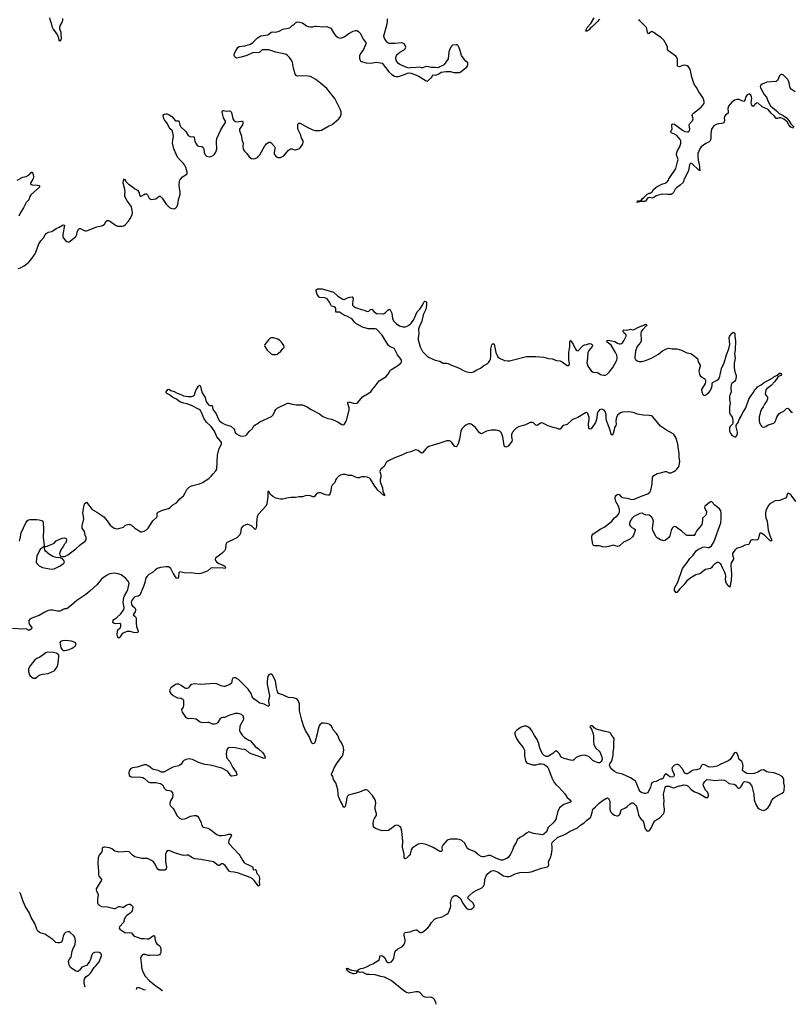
# Model space of a CAD drawing. Header units: inches. Extents: x 1694897 to 1849880, y 907231 to 1017944.
# Tile 80 of 171: x 1782276 to 1795632, y 909332 to 926367. Entities that reach past the tile are written whole.
import ezdxf

# ---------------------------------------------------------------- set-up
doc = ezdxf.new("R2010")
doc.units = ezdxf.units.IN
doc.header["$MEASUREMENT"] = 0
for name, color, linetype in [('B7980', 7, 'Continuous'), ('B7981', 7, 'Continuous'), ('B7982', 7, 'Continuous'), ('B7991', 7, 'Continuous'), ('B7992', 7, 'Continuous')]:
    doc.layers.add(name, color=color, linetype=linetype)

msp = doc.modelspace()

# ---------------------------------------------------------------- linework, layer by layer
at = {"layer": 'B7980', "color": 6, "elevation": 800}
for points in [[(1783417, 910000), (1783350, 909972), (1783310, 909921), (1783290, 909902), (1783270, 909900), (1783250, 909908), (1783170, 909956), (1783154, 909970), (1783142, 909990), (1783139, 910000)], [(1783410, 909630), (1783393, 909690), (1783389, 909730), (1783397, 909770), (1783426, 909814), (1783470, 909843), (1783500, 909870), (1783563, 909970), (1783594, 910000)], [(1784382, 910000), (1784386, 909970), (1784401, 909910), (1784418, 909870), (1784450, 909821), (1784521, 909741), (1784631, 909651), (1784710, 909598), (1784742, 909570), (1784746, 909564)], [(1789486, 909332), (1789478, 909370), (1789450, 909421), (1789430, 909441), (1789411, 909451), (1789390, 909456), (1789310, 909448), (1789290, 909454), (1789267, 909467), (1789209, 909530), (1789190, 909542), (1789170, 909548), (1789130, 909546), (1789010, 909525), (1788970, 909534), (1788924, 909564), (1788705, 909745), (1788590, 909804), (1788525, 909815), (1788430, 909842), (1788330, 909845), (1788290, 909850), (1788247, 909867), (1788210, 909889), (1788170, 909885), (1788148, 909890), (1788130, 909902), (1788118, 909902), (1788102, 909870), (1788095, 909865), (1788070, 909857), (1788050, 909861), (1787976, 909890), (1787950, 909912), (1787930, 909954), (1787950, 909960), (1787978, 909938), (1788021, 909921), (1788109, 909911), (1788125, 909915), (1788133, 909930), (1788150, 909938), (1788182, 909950), (1788223, 909957), (1788279, 909981), (1788312, 910000)], [(1784456, 909578), (1784425, 909585), (1784350, 909615), (1784330, 909619), (1784305, 909615), (1784299, 909610), (1784293, 909590), (1784293, 909586)]]:
    msp.add_lwpolyline(points, dxfattribs=at)
at = {"layer": 'B7981', "color": 6}
for points, elevation in [([(1782270, 917346), (1782284, 917390), (1782304, 917490), (1782380, 917660), (1782410, 917701), (1782430, 917713), (1782450, 917718), (1782570, 917718), (1782614, 917714), (1782660, 917700), (1782674, 917690), (1782681, 917670), (1782689, 917550), (1782682, 917410), (1782702, 917262), (1782710, 917254), (1782730, 917252), (1782750, 917258), (1782790, 917278), (1782850, 917298), (1782870, 917311), (1782909, 917350), (1782970, 917381), (1783010, 917395), (1783050, 917401), (1783070, 917398), (1783082, 917390), (1783086, 917370), (1783082, 917338), (1783067, 917313), (1783050, 917295), (1783030, 917255), (1782988, 917192), (1782964, 917130), (1782968, 917108), (1782984, 917084), (1782998, 917078), (1783050, 917078), (1783070, 917083), (1783110, 917107), (1783250, 917210), (1783320, 917280), (1783410, 917346), (1783426, 917370), (1783424, 917410), (1783410, 917450), (1783396, 917510), (1783359, 917570), (1783357, 917610), (1783384, 917730), (1783382, 917770), (1783370, 917830), (1783380, 917910), (1783400, 917990), (1783410, 918004), (1783430, 918018), (1783530, 917891), (1783609, 917849), (1783730, 917764), (1783790, 917696), (1783842, 917622), (1783870, 917596), (1783910, 917570), (1783950, 917560), (1783990, 917565), (1784070, 917586), (1784103, 917617), (1784126, 917630), (1784170, 917637), (1784210, 917622), (1784270, 917569), (1784370, 917508), (1784390, 917506), (1784430, 917517), (1784470, 917543), (1784498, 917570), (1784582, 917698), (1784650, 917761), (1784656, 917770), (1784653, 917810), (1784656, 917830), (1784673, 917847), (1784750, 917882), (1784851, 917910), (1784882, 917930), (1784925, 917975), (1784992, 918010), (1785045, 918075), (1785110, 918130), (1785141, 918179), (1785170, 918239), (1785210, 918280), (1785250, 918300), (1785390, 918339), (1785440, 918360), (1785550, 918427), (1785590, 918467), (1785623, 918510), (1785670, 918560), (1785686, 918590), (1785698, 918830), (1785724, 918930), (1785767, 919030), (1785766, 919050), (1785757, 919070), (1785688, 919150), (1785649, 919249), (1785588, 919330), (1785510, 919403), (1785470, 919461), (1785450, 919499), (1785425, 919570), (1785403, 919603), (1785380, 919620), (1785250, 919692), (1785170, 919719), (1785118, 919730), (1785050, 919757), (1785026, 919770), (1784990, 919799), (1784926, 919830), (1784870, 919876), (1784821, 919901), (1784809, 919910), (1784809, 919930), (1784839, 919970), (1784850, 919975), (1784870, 919971), (1784894, 919954), (1784950, 919932), (1785004, 919904), (1785047, 919890), (1785074, 919874), (1785110, 919859), (1785192, 919848), (1785250, 919850), (1785282, 919858), (1785303, 919877), (1785327, 919950), (1785356, 920000)], 700), ([(1785409, 920000), (1785415, 919970), (1785436, 919910), (1785488, 919830), (1785496, 919776), (1785507, 919747), (1785550, 919698), (1785570, 919691), (1785610, 919690), (1785617, 919630), (1785628, 919610), (1785676, 919550), (1785715, 919455), (1785730, 919430), (1785770, 919398), (1785830, 919366), (1785870, 919350), (1785930, 919337), (1785980, 919290), (1785991, 919270), (1786002, 919230), (1786017, 919210), (1786092, 919168), (1786136, 919164), (1786190, 919173), (1786210, 919189), (1786250, 919242), (1786305, 919295), (1786330, 919339), (1786350, 919359), (1786386, 919374), (1786430, 919410), (1786637, 919503), (1786662, 919530), (1786690, 919596), (1786710, 919625), (1786730, 919643), (1786910, 919730), (1786930, 919730), (1786990, 919715), (1787064, 919704), (1787170, 919702), (1787210, 919689), (1787250, 919671), (1787308, 919628), (1787463, 919550), (1787523, 919503), (1787549, 919489), (1787610, 919467), (1787670, 919455), (1787717, 919437), (1787790, 919401), (1787850, 919363), (1787870, 919359), (1787890, 919366), (1787910, 919392), (1787930, 919433), (1787979, 919610), (1787980, 919650), (1787955, 919725), (1787956, 919744), (1787961, 919750), (1787970, 919753), (1788070, 919727), (1788110, 919733), (1788130, 919745), (1788210, 919840), (1788354, 919926), (1788390, 919983), (1788407, 920000)], 700), ([(1790000, 919350), (1789970, 919330), (1789928, 919290), (1789913, 919250), (1789890, 919110), (1789865, 919030), (1789850, 918996), (1789830, 918976), (1789810, 918984), (1789750, 919060), (1789730, 919076), (1789710, 919081), (1789670, 919078), (1789550, 919038), (1789430, 919007), (1789360, 918980), (1789330, 918965), (1789310, 918948), (1789250, 918874), (1789232, 918868), (1789170, 918915), (1789130, 918923), (1789110, 918919), (1789047, 918893), (1788970, 918873), (1788901, 918839), (1788750, 918781), (1788637, 918723), (1788617, 918703), (1788582, 918638), (1788526, 918590), (1788515, 918570), (1788512, 918550), (1788529, 918490), (1788526, 918454), (1788517, 918410), (1788517, 918370), (1788553, 918270), (1788563, 918203), (1788590, 918150), (1788590, 918128), (1788579, 918139), (1788570, 918138), (1788476, 918230), (1788410, 918312), (1788350, 918417), (1788330, 918434), (1788290, 918453), (1788250, 918460), (1788190, 918456), (1788150, 918442), (1788130, 918441), (1788090, 918452), (1788030, 918480), (1787970, 918483), (1787910, 918498), (1787870, 918497), (1787830, 918489), (1787794, 918466), (1787757, 918430), (1787746, 918410), (1787730, 918362), (1787685, 918315), (1787670, 918290), (1787656, 918190), (1787643, 918157), (1787630, 918143), (1787610, 918141), (1787570, 918148), (1787490, 918181), (1787450, 918182), (1787430, 918177), (1787414, 918166), (1787370, 918112), (1787350, 918110), (1787310, 918129), (1787233, 918133), (1787170, 918112), (1787115, 918110), (1787050, 918100), (1786970, 918100), (1786899, 918090), (1786830, 918072), (1786790, 918071), (1786709, 918089), (1786656, 918116), (1786618, 918150), (1786590, 918204), (1786570, 918206), (1786572, 918112), (1786553, 917990), (1786534, 917950), (1786409, 917810), (1786386, 917774), (1786376, 917670), (1786376, 917604), (1786363, 917557), (1786350, 917549), (1786286, 917610), (1786230, 917631), (1786210, 917633), (1786190, 917629), (1786137, 917603), (1786109, 917571), (1786096, 917484), (1786085, 917455), (1786070, 917436), (1786035, 917405), (1786011, 917389), (1785876, 917330), (1785861, 917319), (1785845, 917290), (1785837, 917210), (1785821, 917179), (1785782, 917138), (1785686, 917070), (1785666, 917050), (1785660, 917030), (1785665, 917010), (1785680, 916990), (1785721, 916961), (1785800, 916930), (1785824, 916910), (1785838, 916890), (1785838, 916882), (1785830, 916871), (1785798, 916878), (1785610, 916884), (1785585, 916875), (1785530, 916831), (1785510, 916820), (1785410, 916783), (1785390, 916780), (1785314, 916786), (1785250, 916798), (1785150, 916794), (1785050, 916816), (1785035, 916805), (1785030, 916795), (1785023, 916730), (1785010, 916698), (1784990, 916703), (1784983, 916710), (1784933, 916790), (1784910, 916840), (1784889, 916870), (1784870, 916889), (1784850, 916900), (1784810, 916903), (1784712, 916888), (1784657, 916870), (1784628, 916850), (1784577, 916803), (1784510, 916767), (1784480, 916740), (1784460, 916710), (1784442, 916630), (1784419, 916561), (1784355, 916410), (1784330, 916393), (1784290, 916387), (1784270, 916380), (1784250, 916366), (1784220, 916330), (1784208, 916292), (1784213, 916250), (1784224, 916230), (1784267, 916190), (1784282, 916170), (1784283, 916150), (1784276, 916124), (1784242, 916070), (1784243, 916063), (1784270, 916048), (1784278, 916038), (1784289, 916010), (1784291, 915931), (1784299, 915870), (1784327, 915790), (1784325, 915775), (1784314, 915766), (1784270, 915760), (1784190, 915783), (1784130, 915781), (1784064, 915756), (1784042, 915738), (1784010, 915685), (1783990, 915668), (1783977, 915677), (1783965, 915725), (1783970, 915790), (1783977, 915810), (1784013, 915847), (1784026, 915870), (1784029, 915909), (1784010, 915922), (1783936, 915916), (1783910, 915918), (1783890, 915939), (1783891, 915970), (1783904, 915990), (1783955, 916025), (1784029, 916090), (1784077, 916163), (1784084, 916190), (1784069, 916290), (1784079, 916370), (1784090, 916399), (1784131, 916470), (1784147, 916510), (1784170, 916610), (1784165, 916630), (1784154, 916650), (1784110, 916701), (1784080, 916730), (1784030, 916764), (1783980, 916780), (1783910, 916790), (1783870, 916788), (1783830, 916778), (1783790, 916759), (1783724, 916716), (1783693, 916687), (1783610, 916591), (1783490, 916478), (1783419, 916421), (1783262, 916318), (1783170, 916236), (1783090, 916175), (1783050, 916172), (1783030, 916165), (1782997, 916143), (1782970, 916132), (1782930, 916133), (1782850, 916150), (1782810, 916150), (1782770, 916144), (1782710, 916118), (1782610, 916057), (1782499, 916021), (1782450, 915995), (1782434, 915970), (1782433, 915930), (1782450, 915894), (1782485, 915850), (1782482, 915830), (1782450, 915806), (1782430, 915807), (1782390, 915826), (1782330, 915822), (1782150, 915835)], 700), ([(1790000, 912081), (1789979, 912119), (1789930, 912167), (1789890, 912184), (1789850, 912190), (1789730, 912189), (1789690, 912179), (1789676, 912170), (1789597, 912083), (1789585, 912050), (1789586, 911994), (1789570, 911973), (1789550, 911975), (1789430, 912046), (1789310, 912098), (1789230, 912117), (1789170, 912100), (1789067, 912033), (1789054, 912006), (1789034, 911930), (1789022, 911910), (1788970, 911858), (1788948, 911848), (1788936, 911856), (1788932, 911870), (1788929, 911930), (1788900, 912050), (1788906, 912150), (1788893, 912330), (1788870, 912389), (1788852, 912410), (1788830, 912424), (1788790, 912429), (1788770, 912421), (1788658, 912342), (1788630, 912335), (1788590, 912340), (1788550, 912335), (1788530, 912338), (1788435, 912375), (1788411, 912390), (1788398, 912410), (1788392, 912450), (1788400, 912510), (1788416, 912544), (1788447, 912590), (1788454, 912610), (1788452, 912630), (1788430, 912710), (1788430, 912750), (1788438, 912810), (1788434, 912850), (1788427, 912870), (1788384, 912944), (1788299, 913030), (1788270, 913045), (1788250, 913044), (1788156, 913004), (1788030, 912965), (1787968, 912952), (1787948, 912932), (1787940, 912910), (1787929, 912831), (1787910, 912755), (1787890, 912737), (1787877, 912750), (1787865, 912790), (1787830, 912847), (1787795, 912930), (1787787, 912970), (1787784, 913050), (1787750, 913161), (1787710, 913224), (1787694, 913274), (1787674, 913310), (1787677, 913330), (1787699, 913370), (1787715, 913410), (1787771, 913510), (1787861, 913630), (1787874, 913666), (1787888, 913730), (1787883, 913770), (1787875, 913795), (1787851, 913851), (1787810, 913910), (1787785, 913985), (1787759, 914019), (1787702, 914082), (1787670, 914143), (1787650, 914162), (1787630, 914176), (1787590, 914192), (1787544, 914196), (1787506, 914194), (1787471, 914170), (1787462, 914150), (1787434, 914070), (1787427, 914010), (1787390, 913878), (1787376, 913850), (1787370, 913844), (1787350, 913839), (1787330, 913849), (1787288, 913968), (1787225, 914070), (1787189, 914151), (1787160, 914250), (1787121, 914410), (1787116, 914456), (1787116, 914530), (1787110, 914559), (1787096, 914590), (1787070, 914615), (1787050, 914624), (1787010, 914632), (1786930, 914639), (1786890, 914656), (1786830, 914689), (1786790, 914695), (1786757, 914710), (1786740, 914740), (1786722, 914810), (1786706, 914930), (1786650, 915024), (1786630, 915041), (1786610, 915045), (1786586, 915030), (1786571, 915010), (1786558, 914922), (1786559, 914870), (1786599, 914670), (1786596, 914630), (1786583, 914590), (1786583, 914570), (1786596, 914510), (1786590, 914489), (1786570, 914489), (1786506, 914526), (1786430, 914542), (1786330, 914617), (1786300, 914650), (1786281, 914710), (1786230, 914787), (1786061, 914950), (1786030, 914971), (1786010, 914978), (1785990, 914980), (1785967, 914973), (1785955, 914950), (1785939, 914890), (1785915, 914865), (1785874, 914846), (1785827, 914833), (1785810, 914833), (1785764, 914844), (1785686, 914874), (1785650, 914881), (1785410, 914864), (1785303, 914877), (1785250, 914867), (1785227, 914850), (1785190, 914803), (1785170, 914795), (1785150, 914798), (1785130, 914807), (1785071, 914850), (1785030, 914870), (1784992, 914870), (1784975, 914865), (1784892, 914808), (1784873, 914770), (1784871, 914750), (1784876, 914736), (1784894, 914710), (1784935, 914675), (1784970, 914654), (1785010, 914637), (1785070, 914629), (1785090, 914619), (1785099, 914610), (1785109, 914590), (1785112, 914570), (1785113, 914510), (1785105, 914475), (1785079, 914430), (1785080, 914410), (1785090, 914384), (1785152, 914292), (1785190, 914279), (1785250, 914280), (1785330, 914270), (1785355, 914255), (1785390, 914226), (1785430, 914210), (1785530, 914216), (1785551, 914211), (1785606, 914186), (1785650, 914184), (1785676, 914190), (1785710, 914210), (1785750, 914275), (1785770, 914294), (1785790, 914301), (1785830, 914302), (1785903, 914337), (1786010, 914370), (1786050, 914370), (1786110, 914351), (1786131, 914331), (1786142, 914310), (1786147, 914270), (1786141, 914250), (1786095, 914170), (1786084, 914136), (1786081, 914070), (1786090, 914042), (1786129, 913990), (1786168, 913950), (1786193, 913930), (1786244, 913904), (1786268, 913888), (1786298, 913858), (1786350, 913793), (1786409, 913750), (1786478, 913690), (1786508, 913650), (1786524, 913610), (1786523, 913590), (1786510, 913585), (1786490, 913589), (1786421, 913621), (1786283, 913663), (1786245, 913685), (1786190, 913732), (1786170, 913740), (1786108, 913748), (1786009, 913771), (1785910, 913776), (1785890, 913771), (1785878, 913762), (1785863, 913737), (1785849, 913670), (1785854, 913610), (1785862, 913590), (1785914, 913534), (1785966, 913430), (1786021, 913350), (1786035, 913310), (1786030, 913290), (1785950, 913279), (1785942, 913282), (1785930, 913286), (1785897, 913337), (1785870, 913364), (1785776, 913416), (1785570, 913472), (1785481, 913481), (1785370, 913517), (1785268, 913570), (1785210, 913578), (1785158, 913570), (1785118, 913550), (1785097, 913530), (1785070, 913487), (1785050, 913468), (1785030, 913459), (1784925, 913435), (1784825, 913375), (1784770, 913351), (1784730, 913351), (1784670, 913375), (1784590, 913397), (1784567, 913407), (1784510, 913454), (1784470, 913476), (1784430, 913475), (1784310, 913435), (1784230, 913422), (1784196, 913404), (1784170, 913370), (1784162, 913330), (1784170, 913292), (1784196, 913276), (1784230, 913263), (1784350, 913267), (1784410, 913255), (1784438, 913238), (1784501, 913181), (1784529, 913169), (1784630, 913172), (1784713, 913153), (1784748, 913130), (1784784, 913064), (1784803, 913043), (1784817, 913037), (1784870, 913030), (1784897, 913017), (1784919, 912990), (1784927, 912950), (1784918, 912910), (1784886, 912850), (1784876, 912810), (1784876, 912790), (1784888, 912768), (1784930, 912722), (1784951, 912691), (1785003, 912590), (1785049, 912549), (1785090, 912536), (1785130, 912540), (1785150, 912545), (1785234, 912586), (1785296, 912596), (1785337, 912597), (1785361, 912581), (1785376, 912556), (1785417, 912470), (1785430, 912425), (1785439, 912410), (1785458, 912398), (1785530, 912382), (1785565, 912365), (1785687, 912270), (1785730, 912255), (1785773, 912253), (1785830, 912258), (1785890, 912277), (1785917, 912277), (1785938, 912270), (1785943, 912250), (1785894, 912170), (1785889, 912130), (1785895, 912115), (1786070, 911932), (1786088, 911908), (1786130, 911825), (1786155, 911790), (1786175, 911775), (1786250, 911740), (1786303, 911710), (1786315, 911690), (1786311, 911670), (1786320, 911660), (1786330, 911656), (1786350, 911664), (1786367, 911650), (1786374, 911610), (1786384, 911590), (1786410, 911565), (1786422, 911542), (1786427, 911510), (1786422, 911450), (1786424, 911396), (1786410, 911378), (1786336, 911476), (1786303, 911503), (1786266, 911526), (1786063, 911603), (1785990, 911621), (1785930, 911624), (1785910, 911631), (1785888, 911650), (1785830, 911733), (1785810, 911753), (1785790, 911762), (1785770, 911763), (1785740, 911740), (1785730, 911735), (1785710, 911735), (1785630, 911798), (1785410, 911836), (1785310, 911847), (1785266, 911866), (1785190, 911912), (1785166, 911914), (1785110, 911906), (1785090, 911911), (1784970, 911947), (1784876, 911990), (1784850, 911993), (1784830, 911987), (1784815, 911970), (1784802, 911930), (1784797, 911890), (1784799, 911790), (1784819, 911710), (1784811, 911670), (1784787, 911653), (1784710, 911650), (1784690, 911654), (1784668, 911670), (1784652, 911692), (1784619, 911759), (1784590, 911796), (1784559, 911819), (1784490, 911852), (1784470, 911856), (1784390, 911852), (1784270, 911885), (1784230, 911910), (1784170, 911970), (1784154, 911974), (1783990, 911965), (1783924, 911984), (1783870, 912024), (1783830, 912042), (1783750, 912052), (1783730, 912050), (1783710, 912039), (1783705, 912030), (1783704, 911990), (1783696, 911970), (1783650, 911910), (1783633, 911867), (1783627, 911773), (1783642, 911630), (1783640, 911570), (1783646, 911550), (1783680, 911510), (1783689, 911490), (1783687, 911470), (1783677, 911450), (1783632, 911390), (1783602, 911330), (1783599, 911310), (1783605, 911290), (1783630, 911250), (1783635, 911230), (1783622, 911150), (1783625, 911090), (1783630, 911070), (1783650, 911045), (1783690, 911024), (1783798, 911018), (1783910, 910989), (1783930, 910992), (1783990, 911024), (1784010, 911022), (1784050, 911010), (1784070, 911012), (1784130, 911052), (1784170, 911066), (1784190, 911062), (1784213, 911050), (1784230, 911030), (1784233, 911013), (1784222, 910950), (1784210, 910930), (1784190, 910910), (1784130, 910870), (1784110, 910849), (1784092, 910810), (1784074, 910746), (1784001, 910670), (1783998, 910650), (1784010, 910630), (1784093, 910573), (1784110, 910569), (1784176, 910576), (1784210, 910570), (1784242, 910530), (1784265, 910510), (1784370, 910473), (1784431, 910471), (1784490, 910463), (1784510, 910466), (1784590, 910522), (1784610, 910515), (1784623, 910443), (1784638, 910398), (1784650, 910379), (1784690, 910352), (1784709, 910330), (1784720, 910290), (1784721, 910230), (1784710, 910203), (1784694, 910186), (1784662, 910178), (1784590, 910181), (1784530, 910175), (1784499, 910179), (1784450, 910193), (1784410, 910191), (1784390, 910178), (1784372, 910150), (1784368, 910130), (1784370, 910090), (1784382, 910000)], 800), ([(1783139, 910000), (1783120, 910070), (1783133, 910107), (1783164, 910150), (1783183, 910250), (1783201, 910299), (1783235, 910370), (1783241, 910430), (1783230, 910491), (1783210, 910516), (1783150, 910572), (1783130, 910585), (1783110, 910585), (1783070, 910575), (1783048, 910552), (1783030, 910509), (1783008, 910432), (1782992, 910408), (1782966, 910394), (1782930, 910394), (1782903, 910403), (1782850, 910456), (1782710, 910543), (1782630, 910566), (1782610, 910579), (1782590, 910598), (1782571, 910630), (1782535, 910730), (1782475, 910835), (1782446, 910910), (1782372, 911030), (1782328, 911130), (1782298, 911230), (1782290, 911249), (1782270, 911265)], 800), ([(1788312, 910000), (1788330, 910010), (1788390, 910033), (1788463, 910077), (1788501, 910110), (1788512, 910168), (1788530, 910179), (1788553, 910170), (1788590, 910142), (1788630, 910066), (1788650, 910056), (1788670, 910054), (1788710, 910069), (1788730, 910091), (1788750, 910130), (1788767, 910230), (1788777, 910250), (1788821, 910290), (1788904, 910330), (1788932, 910370), (1788943, 910397), (1788950, 910430), (1788950, 910450), (1788930, 910530), (1788930, 910550), (1788938, 910562), (1788950, 910573), (1789030, 910584), (1789110, 910617), (1789130, 910620), (1789150, 910619), (1789210, 910576), (1789230, 910575), (1789250, 910583), (1789270, 910595), (1789342, 910658), (1789367, 910690), (1789401, 910750), (1789453, 910807), (1789490, 910824), (1789590, 910844), (1789670, 910890), (1789692, 910910), (1789705, 910930), (1789732, 911008), (1789738, 911030), (1789735, 911090), (1789750, 911158), (1789770, 911190), (1789795, 911210), (1789810, 911216), (1789830, 911217), (1789850, 911207), (1789903, 911163), (1789920, 911140), (1789939, 911090), (1790000, 911007)], 800), ([(1783594, 910000), (1783624, 910030), (1783650, 910065), (1783689, 910170), (1783690, 910190), (1783679, 910210), (1783650, 910230), (1783630, 910234), (1783573, 910227), (1783537, 910210), (1783523, 910190), (1783500, 910110), (1783485, 910075), (1783462, 910038), (1783430, 910006), (1783417, 910000)], 800)]:
    msp.add_lwpolyline(points, dxfattribs=dict(at, elevation=elevation))
for points, elevation in [([(1782690, 917246), (1782670, 917238), (1782630, 917202), (1782571, 917089), (1782562, 916990), (1782570, 916958), (1782610, 916919), (1782670, 916890), (1782790, 916864), (1782842, 916862), (1782870, 916867), (1782965, 916910), (1783030, 916950), (1783047, 916970), (1783054, 916990), (1783047, 917007), (1783018, 917038), (1782977, 917057), (1782905, 917065), (1782850, 917081), (1782790, 917113), (1782722, 917170), (1782709, 917190), (1782707, 917227), (1782702, 917242)], 700), ([(1783070, 915625), (1783017, 915623), (1782984, 915610), (1782973, 915590), (1782974, 915570), (1782990, 915499), (1783008, 915468), (1783030, 915456), (1783053, 915453), (1783090, 915458), (1783130, 915469), (1783186, 915494), (1783236, 915530), (1783249, 915550), (1783252, 915570), (1783237, 915590), (1783170, 915616)], 800), ([(1782750, 915424), (1782726, 915414), (1782658, 915362), (1782610, 915333), (1782570, 915316), (1782538, 915290), (1782456, 915190), (1782436, 915150), (1782430, 915130), (1782429, 915091), (1782445, 915030), (1782455, 915015), (1782510, 914976), (1782530, 914973), (1782550, 914976), (1782589, 915010), (1782630, 915035), (1782670, 915045), (1782770, 915055), (1782870, 915102), (1782886, 915114), (1782927, 915173), (1782943, 915230), (1782956, 915350), (1782953, 915373), (1782936, 915396), (1782910, 915410), (1782858, 915418)], 800)]:
    msp.add_lwpolyline(points, close=True, dxfattribs=dict(at, elevation=elevation))
at = {"layer": 'B7982', "color": 6}
for points, elevation in [([(1783017, 926390), (1783015, 926350), (1783003, 926317), (1782975, 926270), (1782965, 926230), (1782967, 926207), (1782987, 926150), (1782987, 926107), (1782995, 926050), (1782990, 926021), (1782970, 925997), (1782958, 926010), (1782946, 926070), (1782921, 926121), (1782898, 926158), (1782853, 926210), (1782843, 926230), (1782826, 926306), (1782808, 926348), (1782798, 926398)], 800), ([(1790000, 925652), (1789970, 925683), (1789921, 925750), (1789896, 925850), (1789870, 925909), (1789850, 925929), (1789830, 925934), (1789770, 925927), (1789748, 925910), (1789734, 925886), (1789705, 925810), (1789695, 925690), (1789623, 925590), (1789610, 925579), (1789550, 925553), (1789530, 925539), (1789510, 925534), (1789470, 925539), (1789398, 925538), (1789350, 925553), (1789310, 925555), (1789250, 925533), (1789230, 925533), (1789190, 925543), (1789090, 925535), (1789050, 925537), (1789010, 925529), (1788977, 925537), (1788853, 925593), (1788830, 925610), (1788800, 925650), (1788786, 925690), (1788787, 925710), (1788798, 925750), (1788815, 925770), (1788856, 925804), (1788930, 925845), (1788950, 925863), (1788960, 925890), (1788956, 925910), (1788929, 925950), (1788910, 925961), (1788890, 925965), (1788770, 925956), (1788670, 925956), (1788650, 925965), (1788637, 925977), (1788594, 926030), (1788582, 926058), (1788580, 926090), (1788633, 926270), (1788642, 926330), (1788641, 926381)], 800), ([(1782250, 922061), (1782290, 922073), (1782351, 922109), (1782433, 922170), (1782470, 922211), (1782545, 922315), (1782575, 922390), (1782606, 922490), (1782642, 922538), (1782690, 922590), (1782716, 922644), (1782733, 922667), (1782750, 922682), (1782769, 922691), (1782830, 922702), (1782850, 922712), (1782906, 922754), (1782961, 922779), (1783030, 922818), (1783050, 922810), (1783024, 922650), (1783024, 922604), (1783031, 922590), (1783070, 922547), (1783090, 922531), (1783110, 922525), (1783130, 922526), (1783150, 922534), (1783250, 922615), (1783266, 922650), (1783273, 922690), (1783286, 922730), (1783295, 922745), (1783310, 922757), (1783330, 922755), (1783370, 922730), (1783410, 922714), (1783430, 922712), (1783450, 922717), (1783610, 922783), (1783690, 922798), (1783710, 922806), (1783741, 922830), (1783770, 922879), (1783790, 922893), (1783810, 922893), (1783850, 922874), (1783933, 922810), (1783970, 922793), (1784050, 922794), (1784077, 922803), (1784101, 922819), (1784158, 922882), (1784190, 922930), (1784220, 922990), (1784227, 923030), (1784210, 923130), (1784190, 923166), (1784135, 923230), (1784097, 923310), (1784094, 923346), (1784100, 923390), (1784097, 923430), (1784064, 923536), (1784070, 923587), (1784090, 923613), (1784121, 923561), (1784159, 923519), (1784222, 923482), (1784270, 923438), (1784315, 923415), (1784343, 923370), (1784352, 923330), (1784370, 923312), (1784390, 923318), (1784430, 923344), (1784450, 923353), (1784470, 923355), (1784490, 923339), (1784519, 923279), (1784530, 923265), (1784550, 923256), (1784630, 923268), (1784690, 923315), (1784710, 923313), (1784741, 923281), (1784810, 923174), (1784870, 923120), (1784890, 923108), (1784930, 923096), (1784961, 923099), (1784980, 923110), (1784996, 923130), (1785013, 923170), (1785022, 923250), (1785043, 923310), (1785052, 923350), (1785054, 923390), (1785041, 923450), (1785037, 923503), (1785043, 923570), (1785050, 923590), (1785091, 923650), (1785166, 923694), (1785174, 923710), (1785174, 923730), (1785153, 923810), (1785130, 923855), (1785110, 923881), (1785059, 923930), (1785010, 923990), (1784941, 924130), (1784921, 924230), (1784924, 924276), (1784936, 924350), (1784928, 924412), (1784913, 924450), (1784880, 924480), (1784863, 924503), (1784830, 924577), (1784790, 924621), (1784770, 924655), (1784760, 924710), (1784770, 924726), (1784785, 924735), (1784810, 924740), (1784830, 924738), (1784863, 924723), (1784910, 924694), (1784970, 924619), (1784990, 924614), (1785030, 924614), (1785048, 924550), (1785061, 924521), (1785153, 924430), (1785190, 924365), (1785230, 924338), (1785290, 924344), (1785297, 924330), (1785310, 924258), (1785348, 924190), (1785370, 924176), (1785430, 924170), (1785450, 924156), (1785464, 924130), (1785470, 924070), (1785486, 924030), (1785510, 924008), (1785530, 923998), (1785554, 923994), (1785590, 924001), (1785630, 924023), (1785650, 924041), (1785670, 924073), (1785688, 924130), (1785680, 924250), (1785690, 924310), (1785756, 924464), (1785790, 924521), (1785829, 924570), (1785837, 924590), (1785837, 924610), (1785806, 924670), (1785790, 924715), (1785780, 924770), (1785784, 924790), (1785790, 924798), (1785802, 924798), (1785850, 924782), (1785910, 924790), (1785924, 924784), (1785936, 924770), (1785950, 924736), (1785967, 924650), (1785990, 924615), (1786010, 924603), (1786030, 924601), (1786113, 924613), (1786130, 924610), (1786138, 924598), (1786138, 924570), (1786131, 924550), (1786089, 924490), (1786080, 924470), (1786082, 924450), (1786117, 924350), (1786122, 924290), (1786146, 924230), (1786138, 924170), (1786146, 924126), (1786165, 924090), (1786210, 924053), (1786250, 923995), (1786270, 923974), (1786290, 923964), (1786330, 923959), (1786350, 923964), (1786390, 923985), (1786410, 924003), (1786430, 924028), (1786516, 924184), (1786550, 924220), (1786590, 924245), (1786610, 924249), (1786630, 924238), (1786685, 924170), (1786692, 924150), (1786692, 924130), (1786680, 924070), (1786683, 924043), (1786690, 924027), (1786710, 924005), (1786730, 923988), (1786750, 923982), (1786790, 923983), (1786850, 924013), (1786930, 924110), (1786964, 924130), (1786990, 924132), (1787030, 924118), (1787050, 924116), (1787090, 924124), (1787119, 924141), (1787130, 924151), (1787170, 924210), (1787180, 924250), (1787180, 924270), (1787155, 924315), (1787140, 924370), (1787090, 924470), (1787092, 924548), (1787097, 924563), (1787110, 924578), (1787130, 924578), (1787262, 924502), (1787350, 924459), (1787391, 924449), (1787470, 924447), (1787502, 924458), (1787610, 924518), (1787685, 924555), (1787801, 924650), (1787828, 924690), (1787839, 924730), (1787841, 924770), (1787831, 924809), (1787730, 925001), (1787710, 925031), (1787654, 925094), (1787615, 925150), (1787590, 925178), (1787490, 925265), (1787404, 925330), (1787310, 925383), (1787270, 925392), (1787170, 925396), (1787087, 925387), (1787060, 925400), (1787046, 925426), (1787013, 925530), (1786995, 925630), (1786974, 925670), (1786944, 925710), (1786910, 925750), (1786890, 925763), (1786870, 925772), (1786710, 925804), (1786590, 925848), (1786473, 925847), (1786435, 925805), (1786422, 925798), (1786308, 925792), (1786207, 925750), (1786110, 925717), (1786030, 925702), (1786009, 925710), (1785995, 925730), (1785990, 925750), (1785996, 925790), (1786014, 925830), (1786053, 925887), (1786077, 925903), (1786170, 925913), (1786270, 925946), (1786310, 925973), (1786390, 926054), (1786450, 926090), (1786530, 926097), (1786570, 926106), (1786590, 926115), (1786630, 926149), (1786650, 926157), (1786710, 926152), (1786769, 926170), (1786830, 926203), (1786950, 926225), (1786992, 926268), (1787029, 926290), (1787050, 926310), (1787070, 926323), (1787090, 926327), (1787170, 926310), (1787240, 926260), (1787270, 926248), (1787310, 926241), (1787350, 926243), (1787390, 926254), (1787410, 926255), (1787470, 926251), (1787510, 926242), (1787587, 926247), (1787634, 926234), (1787659, 926219), (1787721, 926121), (1787748, 926088), (1787790, 926059), (1787830, 926047), (1787850, 926051), (1787890, 926068), (1787970, 926130), (1788050, 926170), (1788090, 926181), (1788110, 926181), (1788142, 926162), (1788175, 926130), (1788221, 926030), (1788267, 925970), (1788267, 925950), (1788225, 925850), (1788180, 925790), (1788159, 925750), (1788155, 925730), (1788158, 925690), (1788177, 925657), (1788190, 925645), (1788210, 925636), (1788270, 925623), (1788350, 925617), (1788450, 925629), (1788522, 925622), (1788550, 925615), (1788663, 925463), (1788716, 925416), (1788765, 925390), (1788790, 925383), (1788830, 925384), (1788919, 925410), (1788990, 925444), (1789010, 925448), (1789050, 925442), (1789170, 925398), (1789310, 925311), (1789330, 925306), (1789342, 925310), (1789409, 925370), (1789420, 925400), (1789430, 925412), (1789467, 925407), (1789490, 925411), (1789529, 925430), (1789570, 925461), (1789650, 925470), (1789730, 925470), (1789790, 925454), (1789890, 925455), (1789910, 925463), (1789950, 925500), (1790000, 925533)], 800), ([(1782230, 923588), (1782330, 923641), (1782390, 923653), (1782437, 923683), (1782470, 923720), (1782490, 923734), (1782510, 923691), (1782515, 923650), (1782513, 923630), (1782504, 923610), (1782466, 923550), (1782460, 923530), (1782463, 923523), (1782474, 923514), (1782490, 923510), (1782583, 923503), (1782610, 923496), (1782619, 923490), (1782619, 923470), (1782470, 923336), (1782451, 923310), (1782432, 923250), (1782390, 923202), (1782344, 923110), (1782291, 923030), (1782261, 922970)], 800), ([(1788407, 920000), (1788430, 920024), (1788499, 920121), (1788611, 920190), (1788650, 920230), (1788664, 920250), (1788681, 920290), (1788697, 920310), (1788805, 920375), (1788873, 920427), (1788887, 920450), (1788885, 920470), (1788878, 920490), (1788815, 920570), (1788764, 920670), (1788746, 920686), (1788690, 920709), (1788662, 920730), (1788646, 920750), (1788550, 920910), (1788470, 920997), (1788450, 921011), (1788430, 921017), (1788310, 921017), (1788210, 921045), (1788094, 921110), (1788070, 921134), (1788038, 921178), (1788015, 921195), (1787936, 921236), (1787896, 921250), (1787810, 921305), (1787745, 921306), (1787745, 921365), (1787740, 921380), (1787719, 921399), (1787670, 921413), (1787641, 921481), (1787595, 921535), (1787555, 921555), (1787470, 921563), (1787450, 921573), (1787446, 921586), (1787427, 921610), (1787406, 921674), (1787410, 921694), (1787430, 921712), (1787510, 921713), (1787710, 921652), (1787785, 921585), (1787870, 921532), (1787890, 921526), (1787950, 921556), (1787990, 921569), (1788030, 921570), (1788045, 921545), (1788034, 921450), (1788039, 921430), (1788055, 921410), (1788090, 921386), (1788190, 921350), (1788239, 921339), (1788290, 921316), (1788317, 921323), (1788350, 921355), (1788370, 921358), (1788410, 921310), (1788450, 921284), (1788570, 921280), (1788604, 921296), (1788650, 921342), (1788670, 921356), (1788674, 921354), (1788690, 921345), (1788717, 921290), (1788729, 921189), (1788750, 921150), (1788790, 921110), (1788850, 921070), (1788910, 921052), (1788950, 921052), (1788970, 921056), (1789010, 921080), (1789050, 921115), (1789091, 921170), (1789157, 921310), (1789199, 921361), (1789245, 921430), (1789270, 921480), (1789290, 921496), (1789310, 921493), (1789316, 921476), (1789315, 921435), (1789303, 921350), (1789262, 921258), (1789238, 921150), (1789190, 921050), (1789181, 921010), (1789182, 920930), (1789174, 920870), (1789173, 920830), (1789209, 920709), (1789230, 920660), (1789250, 920629), (1789306, 920566), (1789330, 920545), (1789364, 920524), (1789470, 920478), (1789550, 920457), (1789606, 920426), (1789670, 920423), (1789690, 920418), (1789750, 920389), (1789870, 920346), (1789970, 920290), (1790000, 920281)], 700), ([(1785356, 920000), (1785370, 920024), (1785390, 920045), (1785405, 920025), (1785409, 920000)], 700)]:
    msp.add_lwpolyline(points, dxfattribs=dict(at, elevation=elevation))
at = {"layer": 'B7982', "color": 6, "elevation": 800}
msp.add_lwpolyline([(1786670, 920864), (1786630, 920862), (1786610, 920855), (1786582, 920830), (1786517, 920750), (1786514, 920730), (1786521, 920710), (1786561, 920650), (1786630, 920585), (1786650, 920576), (1786673, 920573), (1786710, 920575), (1786730, 920582), (1786750, 920593), (1786795, 920630), (1786829, 920670), (1786845, 920690), (1786852, 920708), (1786849, 920730), (1786810, 920785), (1786770, 920823), (1786741, 920841)], close=True, dxfattribs=at)
at = {"layer": 'B7991', "color": 6}
for points, elevation in [([(1794097, 920000), (1794079, 919970), (1794083, 919930), (1794102, 919882), (1794110, 919869), (1794130, 919866), (1794150, 919875), (1794198, 919910), (1794230, 919949), (1794249, 920000)], 700), ([(1794586, 920000), (1794584, 919990), (1794591, 919929), (1794565, 919870), (1794562, 919850), (1794563, 919790), (1794573, 919730), (1794559, 919670), (1794564, 919570), (1794570, 919550), (1794608, 919490), (1794616, 919470), (1794622, 919430), (1794620, 919390), (1794614, 919370), (1794573, 919330), (1794564, 919310), (1794561, 919250), (1794578, 919210), (1794610, 919173), (1794649, 919149), (1794670, 919151), (1794690, 919171), (1794702, 919210), (1794701, 919230), (1794675, 919325), (1794680, 919350), (1794710, 919399), (1794728, 919452), (1794762, 919510), (1794790, 919570), (1794830, 919620), (1794846, 919650), (1794898, 919802), (1794934, 919866), (1794970, 919913), (1795007, 919973), (1795035, 920000)], 700), ([(1795231, 920000), (1795216, 919990), (1795196, 919970), (1795189, 919949), (1795180, 919890), (1795190, 919871), (1795218, 919838), (1795218, 919810), (1795207, 919770), (1795167, 919713), (1795146, 919670), (1795113, 919627), (1795098, 919590), (1795078, 919490), (1795077, 919430), (1795083, 919390), (1795102, 919350), (1795113, 919333), (1795130, 919320), (1795162, 919318), (1795190, 919329), (1795230, 919355), (1795330, 919388), (1795350, 919411), (1795379, 919490), (1795418, 919550), (1795436, 919564), (1795504, 919596), (1795550, 919642), (1795570, 919647), (1795590, 919631), (1795630, 919578), (1795650, 919577)], 700), ([(1795710, 918030), (1795630, 918138), (1795610, 918158), (1795588, 918172), (1795570, 918169), (1795559, 918150), (1795549, 918110), (1795530, 918090), (1795430, 918051), (1795350, 918044), (1795260, 917990), (1795230, 917954), (1795191, 917870), (1795183, 917830), (1795185, 917790), (1795191, 917750), (1795211, 917690), (1795230, 917537), (1795261, 917441), (1795290, 917372), (1795289, 917351), (1795270, 917346), (1795170, 917449), (1795110, 917486), (1795096, 917484), (1795083, 917470), (1795063, 917397), (1795050, 917370), (1795030, 917360), (1794970, 917370), (1794950, 917370), (1794937, 917363), (1794923, 917350), (1794910, 917309), (1794894, 917290), (1794830, 917277), (1794776, 917244), (1794684, 917216), (1794652, 917188), (1794624, 917150), (1794613, 917130), (1794611, 917110), (1794632, 917050), (1794629, 917031), (1794591, 916969), (1794584, 916930), (1794598, 916770), (1794593, 916670), (1794570, 916550), (1794550, 916565), (1794510, 916614), (1794503, 916630), (1794492, 916670), (1794496, 916744), (1794493, 916770), (1794477, 916817), (1794448, 916870), (1794424, 916924), (1794410, 916950), (1794390, 916966), (1794370, 916973), (1794350, 916973), (1794330, 916966), (1794310, 916951), (1794269, 916910), (1794250, 916883), (1794232, 916870), (1794147, 916853), (1794050, 916781), (1793978, 916762), (1793890, 916711), (1793823, 916657), (1793770, 916590), (1793701, 916519), (1793650, 916455), (1793630, 916458), (1793610, 916494), (1793608, 916530), (1793666, 916634), (1793747, 916873), (1793830, 916973), (1793877, 917043), (1793930, 917103), (1793984, 917176), (1794010, 917196), (1794098, 917242), (1794130, 917245), (1794190, 917233), (1794210, 917238), (1794250, 917265), (1794270, 917292), (1794289, 917330), (1794410, 917663), (1794417, 917730), (1794416, 917830), (1794410, 917870), (1794390, 917903), (1794309, 917969), (1794250, 918033), (1794230, 918025), (1794136, 917950), (1794130, 917930), (1794163, 917850), (1794160, 917810), (1794146, 917790), (1794097, 917743), (1794092, 917728), (1794089, 917650), (1794077, 917623), (1793998, 917530), (1793970, 917469), (1793950, 917444), (1793930, 917441), (1793890, 917445), (1793830, 917440), (1793810, 917446), (1793730, 917526), (1793665, 917565), (1793630, 917594), (1793610, 917601), (1793590, 917595), (1793568, 917570), (1793552, 917530), (1793530, 917439), (1793512, 917408), (1793450, 917356), (1793430, 917353), (1793370, 917367), (1793310, 917404), (1793290, 917422), (1793232, 917530), (1793229, 917570), (1793244, 917690), (1793242, 917710), (1793230, 917741), (1793210, 917766), (1793170, 917795), (1793110, 917798), (1793090, 917805), (1793050, 917830), (1793010, 917821), (1792905, 917770), (1792870, 917737), (1792841, 917690), (1792830, 917650), (1792832, 917630), (1792841, 917610), (1792870, 917583), (1792906, 917566), (1792929, 917549), (1792930, 917530), (1792923, 917510), (1792898, 917450), (1792880, 917420), (1792830, 917375), (1792728, 917330), (1792650, 917260), (1792627, 917253), (1792550, 917273), (1792530, 917272), (1792470, 917250), (1792410, 917242), (1792370, 917247), (1792306, 917266), (1792225, 917265), (1792210, 917271), (1792194, 917294), (1792177, 917390), (1792176, 917430), (1792183, 917450), (1792195, 917465), (1792324, 917550), (1792401, 917590), (1792527, 917693), (1792571, 917750), (1792617, 917783), (1792641, 917810), (1792659, 917850), (1792659, 917890), (1792641, 917950), (1792595, 918030), (1792580, 918090), (1792590, 918127), (1792610, 918148), (1792630, 918157), (1792650, 918151), (1792687, 918110), (1792710, 918098), (1792790, 918086), (1792870, 918063), (1792910, 918069), (1793050, 918131), (1793150, 918165), (1793182, 918190), (1793200, 918230), (1793224, 918330), (1793228, 918450), (1793250, 918482), (1793310, 918513), (1793390, 918530), (1793450, 918552), (1793470, 918549), (1793510, 918528), (1793530, 918525), (1793550, 918529), (1793598, 918550), (1793629, 918570), (1793653, 918590), (1793677, 918623), (1793688, 918652), (1793701, 918730), (1793690, 918790), (1793691, 918870), (1793677, 918930), (1793668, 919030), (1793630, 919136), (1793599, 919190), (1793584, 919204), (1793470, 919266), (1793370, 919336), (1793236, 919496), (1793210, 919511), (1793170, 919521), (1793070, 919524), (1792970, 919540), (1792892, 919572), (1792858, 919578), (1792810, 919580), (1792710, 919574), (1792676, 919564), (1792630, 919530), (1792605, 919490), (1792595, 919425), (1792600, 919370), (1792593, 919347), (1792574, 919310), (1792568, 919270), (1792551, 919210), (1792530, 919178), (1792512, 919192), (1792503, 919250), (1792433, 919433), (1792426, 919470), (1792426, 919530), (1792418, 919570), (1792410, 919587), (1792390, 919611), (1792370, 919624), (1792350, 919628), (1792310, 919615), (1792289, 919591), (1792273, 919547), (1792265, 919470), (1792240, 919400), (1792170, 919291), (1792150, 919280), (1792131, 919291), (1792127, 919307), (1792124, 919370), (1792135, 919450), (1792130, 919482), (1792110, 919551), (1792090, 919569), (1792070, 919566), (1791934, 919486), (1791850, 919452), (1791830, 919438), (1791750, 919364), (1791730, 919355), (1791690, 919347), (1791670, 919336), (1791630, 919284), (1791610, 919280), (1791570, 919300), (1791510, 919312), (1791423, 919343), (1791330, 919388), (1791310, 919393), (1791290, 919388), (1791230, 919346), (1791210, 919353), (1791170, 919390), (1791150, 919398), (1791110, 919397), (1791030, 919357), (1790910, 919324), (1790870, 919299), (1790850, 919280), (1790806, 919230), (1790789, 919190), (1790788, 919150), (1790798, 919090), (1790794, 919070), (1790730, 918986), (1790710, 918974), (1790690, 918971), (1790670, 918983), (1790662, 919002), (1790638, 919150), (1790627, 919187), (1790610, 919224), (1790587, 919247), (1790570, 919256), (1790524, 919264), (1790445, 919265), (1790353, 919247), (1790270, 919203), (1790253, 919207), (1790230, 919227), (1790190, 919285), (1790159, 919319), (1790090, 919367), (1790070, 919375), (1790050, 919376), (1790030, 919370), (1790000, 919350)], 700), ([(1790000, 911007), (1790003, 911003), (1790024, 910984), (1790050, 910975), (1790090, 910981), (1790109, 910990), (1790134, 911010), (1790144, 911030), (1790145, 911050), (1790121, 911090), (1790049, 911150), (1790035, 911170), (1790038, 911190), (1790072, 911228), (1790127, 911273), (1790178, 911302), (1790273, 911347), (1790306, 911374), (1790322, 911410), (1790328, 911490), (1790350, 911556), (1790373, 911590), (1790430, 911638), (1790470, 911648), (1790502, 911642), (1790560, 911620), (1790619, 911570), (1790650, 911553), (1790710, 911542), (1790750, 911542), (1790772, 911548), (1790850, 911588), (1790930, 911614), (1791090, 911618), (1791130, 911624), (1791310, 911690), (1791410, 911711), (1791429, 911730), (1791435, 911745), (1791429, 911790), (1791432, 911810), (1791464, 911870), (1791482, 911930), (1791492, 912010), (1791492, 912050), (1791484, 912110), (1791493, 912130), (1791590, 912221), (1791670, 912252), (1791739, 912290), (1791790, 912324), (1791930, 912386), (1791990, 912438), (1792046, 912474), (1792090, 912516), (1792139, 912550), (1792159, 912570), (1792170, 912592), (1792186, 912650), (1792194, 912710), (1792244, 912750), (1792306, 912814), (1792375, 912865), (1792430, 912897), (1792450, 912903), (1792470, 912891), (1792488, 912848), (1792493, 912810), (1792490, 912710), (1792498, 912678), (1792510, 912656), (1792530, 912634), (1792570, 912604), (1792610, 912591), (1792630, 912591), (1792654, 912606), (1792669, 912630), (1792686, 912690), (1792695, 912705), (1792750, 912728), (1792790, 912753), (1792840, 912800), (1792870, 912819), (1792895, 912815), (1792936, 912776), (1792952, 912752), (1792970, 912690), (1792987, 912610), (1793002, 912570), (1793030, 912535), (1793066, 912506), (1793073, 912490), (1793082, 912430), (1793104, 912370), (1793130, 912336), (1793150, 912325), (1793170, 912331), (1793190, 912356), (1793212, 912390), (1793248, 912472), (1793270, 912504), (1793304, 912530), (1793350, 912554), (1793419, 912630), (1793429, 912650), (1793439, 912690), (1793439, 912710), (1793424, 912790), (1793429, 912850), (1793418, 912970), (1793450, 913082), (1793461, 913099), (1793473, 913107), (1793510, 913108), (1793530, 913103), (1793570, 913082), (1793590, 913079), (1793617, 913083), (1793690, 913111), (1793710, 913111), (1793769, 913131), (1793810, 913126), (1793847, 913107), (1793898, 913050), (1793958, 913010), (1794039, 912979), (1794150, 912912), (1794188, 912912), (1794197, 912943), (1794196, 912970), (1794173, 913010), (1794154, 913030), (1794121, 913081), (1794105, 913130), (1794113, 913150), (1794136, 913184), (1794170, 913219), (1794230, 913217), (1794310, 913202), (1794430, 913214), (1794470, 913210), (1794496, 913196), (1794550, 913151), (1794638, 913138), (1794662, 913130), (1794690, 913092), (1794712, 913072), (1794730, 913071), (1794750, 913085), (1794781, 913130), (1794797, 913170), (1794810, 913183), (1794830, 913187), (1794861, 913181), (1794910, 913165), (1794948, 913108), (1794985, 912970), (1794986, 912870), (1795016, 912790), (1795054, 912734), (1795074, 912714), (1795110, 912695), (1795152, 912688), (1795170, 912691), (1795190, 912702), (1795230, 912739), (1795264, 912790), (1795290, 912854), (1795323, 912897), (1795390, 912944), (1795474, 912986), (1795500, 913010), (1795508, 913032), (1795511, 913110), (1795504, 913150), (1795502, 913222), (1795492, 913252), (1795472, 913272), (1795410, 913310), (1795330, 913334), (1795230, 913346), (1795210, 913353), (1795149, 913389), (1795110, 913384), (1795051, 913350), (1794990, 913327), (1794890, 913317), (1794864, 913324), (1794813, 913353), (1794796, 913370), (1794789, 913390), (1794796, 913450), (1794784, 913510), (1794773, 913533), (1794729, 913570), (1794722, 913582), (1794710, 913638), (1794690, 913675), (1794670, 913689), (1794650, 913682), (1794571, 913570), (1794551, 913550), (1794530, 913537), (1794398, 913482), (1794350, 913452), (1794290, 913438), (1794210, 913437), (1794186, 913446), (1794148, 913470), (1794110, 913481), (1794090, 913474), (1794078, 913462), (1794058, 913430), (1794050, 913408), (1793991, 913389), (1793930, 913383), (1793907, 913373), (1793863, 913337), (1793830, 913322), (1793810, 913321), (1793790, 913332), (1793775, 913350), (1793745, 913410), (1793689, 913470), (1793670, 913481), (1793650, 913481), (1793610, 913469), (1793590, 913455), (1793570, 913430), (1793566, 913410), (1793567, 913390), (1793602, 913310), (1793604, 913290), (1793593, 913270), (1793570, 913262), (1793530, 913266), (1793470, 913312), (1793448, 913312), (1793430, 913289), (1793413, 913247), (1793391, 913229), (1793370, 913226), (1793290, 913185), (1793250, 913182), (1793215, 913165), (1793203, 913137), (1793193, 913087), (1793151, 912990), (1793110, 912977), (1793090, 912979), (1793036, 912996), (1793010, 913015), (1792947, 913170), (1792935, 913190), (1792910, 913210), (1792850, 913249), (1792710, 913313), (1792610, 913337), (1792570, 913359), (1792509, 913410), (1792484, 913470), (1792493, 913490), (1792524, 913536), (1792550, 913642), (1792548, 913690), (1792560, 913770), (1792557, 913870), (1792565, 913910), (1792564, 913930), (1792554, 913950), (1792525, 913985), (1792504, 914024), (1792490, 914037), (1792410, 914053), (1792254, 914094), (1792217, 914117), (1792209, 914130), (1792178, 914150), (1792168, 914152), (1792150, 914146), (1792146, 914130), (1792171, 914091), (1792200, 914010), (1792206, 913970), (1792209, 913870), (1792215, 913830), (1792245, 913770), (1792308, 913710), (1792323, 913690), (1792350, 913610), (1792357, 913570), (1792351, 913549), (1792339, 913530), (1792324, 913516), (1792310, 913510), (1792290, 913510), (1792233, 913530), (1792195, 913550), (1792131, 913611), (1792110, 913624), (1792090, 913633), (1792050, 913640), (1792003, 913637), (1791940, 913620), (1791910, 913601), (1791870, 913560), (1791850, 913553), (1791810, 913558), (1791702, 913582), (1791648, 913608), (1791612, 913670), (1791590, 913697), (1791570, 913714), (1791550, 913719), (1791503, 913670), (1791430, 913625), (1791410, 913619), (1791390, 913621), (1791356, 913636), (1791330, 913659), (1791290, 913737), (1791271, 913790), (1791255, 913855), (1791233, 913913), (1791185, 913985), (1791135, 914075), (1791110, 914104), (1791070, 914135), (1791050, 914145), (1791010, 914147), (1790956, 914124), (1790874, 914070), (1790852, 914048), (1790845, 914030), (1790845, 914010), (1790855, 913970), (1790875, 913930), (1790914, 913870), (1790990, 913775), (1791004, 913750), (1791012, 913728), (1791015, 913630), (1791028, 913550), (1791036, 913530), (1791050, 913514), (1791065, 913505), (1791150, 913474), (1791210, 913476), (1791271, 913491), (1791310, 913495), (1791350, 913487), (1791385, 913465), (1791410, 913441), (1791430, 913405), (1791486, 913250), (1791526, 913170), (1791555, 913135), (1791610, 913087), (1791714, 912974), (1791754, 912910), (1791822, 912850), (1791805, 912830), (1791695, 912790), (1791621, 912730), (1791607, 912710), (1791591, 912670), (1791581, 912630), (1791581, 912610), (1791570, 912586), (1791556, 912530), (1791511, 912469), (1791421, 912390), (1791399, 912330), (1791388, 912312), (1791370, 912299), (1791350, 912274), (1791330, 912264), (1791171, 912289), (1791090, 912318), (1791050, 912295), (1790993, 912247), (1790930, 912219), (1790885, 912175), (1790867, 912130), (1790831, 912070), (1790804, 911996), (1790771, 911930), (1790731, 911870), (1790710, 911853), (1790630, 911824), (1790610, 911824), (1790530, 911856), (1790427, 911907), (1790390, 911907), (1790310, 911883), (1790290, 911883), (1790262, 911890), (1790224, 911910), (1790150, 911973), (1790050, 912009), (1790029, 912030), (1790000, 912081)], 800)]:
    msp.add_lwpolyline(points, dxfattribs=dict(at, elevation=elevation))
at = {"layer": 'B7992', "color": 6}
for points, elevation in [([(1792310, 926375), (1792271, 926329), (1792190, 926251), (1792156, 926224), (1792130, 926194), (1792090, 926166), (1792070, 926170), (1792079, 926181), (1792088, 926210), (1792100, 926230), (1792161, 926299), (1792221, 926399)], 700), ([(1795670, 924489), (1795626, 924510), (1795590, 924547), (1795558, 924598), (1795504, 924644), (1795478, 924658), (1795450, 924666), (1795430, 924667), (1795390, 924656), (1795370, 924659), (1795340, 924700), (1795282, 924750), (1795232, 924812), (1795130, 924859), (1795050, 924926), (1795030, 924924), (1795022, 924918), (1795002, 924898), (1794990, 924878), (1794970, 924864), (1794950, 924884), (1794937, 924930), (1794949, 925010), (1794945, 925030), (1794930, 925061), (1794910, 925078), (1794890, 925080), (1794870, 925068), (1794846, 925030), (1794826, 924974), (1794810, 924953), (1794790, 924955), (1794755, 924975), (1794730, 924984), (1794690, 924985), (1794650, 924974), (1794600, 924940), (1794544, 924870), (1794531, 924830), (1794541, 924770), (1794538, 924750), (1794490, 924716), (1794473, 924690), (1794470, 924670), (1794478, 924622), (1794477, 924610), (1794470, 924598), (1794456, 924584), (1794430, 924570), (1794370, 924566), (1794330, 924555), (1794292, 924530), (1794272, 924510), (1794251, 924470), (1794236, 924390), (1794239, 924310), (1794229, 924271), (1794208, 924252), (1794153, 924227), (1794110, 924198), (1794073, 924167), (1794048, 924132), (1794016, 924050), (1794013, 924010), (1794022, 923930), (1794038, 923870), (1794050, 923750), (1794047, 923767), (1794038, 923762), (1794030, 923764), (1793910, 923877), (1793890, 923885), (1793870, 923864), (1793850, 923750), (1793775, 923610), (1793757, 923550), (1793710, 923501), (1793644, 923456), (1793624, 923436), (1793590, 923377), (1793570, 923352), (1793550, 923345), (1793490, 923341), (1793410, 923348), (1793375, 923345), (1793290, 923321), (1793251, 923289), (1793230, 923281), (1793170, 923288), (1793154, 923286), (1793142, 923278), (1793110, 923229), (1793090, 923220), (1793030, 923221), (1792966, 923206), (1792963, 923210), (1792970, 923230), (1793030, 923241), (1793052, 923270), (1793084, 923296), (1793135, 923350), (1793170, 923365), (1793190, 923368), (1793225, 923390), (1793248, 923430), (1793290, 923468), (1793390, 923519), (1793450, 923539), (1793480, 923560), (1793504, 923590), (1793510, 923611), (1793617, 923763), (1793630, 923790), (1793670, 923930), (1793671, 923950), (1793644, 924030), (1793649, 924069), (1793659, 924101), (1793691, 924149), (1793710, 924190), (1793720, 924230), (1793721, 924270), (1793710, 924294), (1793650, 924362), (1793610, 924387), (1793550, 924410), (1793548, 924430), (1793571, 924470), (1793561, 924530), (1793564, 924556), (1793577, 924563), (1793610, 924562), (1793750, 924454), (1793790, 924431), (1793833, 924427), (1793852, 924428), (1793864, 924436), (1793872, 924448), (1793875, 924470), (1793866, 924550), (1793873, 924570), (1793923, 924617), (1793935, 924650), (1793917, 924710), (1793919, 924730), (1793936, 924750), (1794070, 924855), (1794103, 924890), (1794115, 924910), (1794121, 924930), (1794122, 924950), (1794113, 924993), (1794100, 925020), (1794030, 925121), (1793993, 925193), (1793950, 925250), (1793910, 925375), (1793889, 925489), (1793877, 925517), (1793850, 925550), (1793830, 925567), (1793810, 925577), (1793770, 925578), (1793690, 925552), (1793670, 925558), (1793664, 925570), (1793664, 925684), (1793653, 925713), (1793634, 925734), (1793495, 925835), (1793487, 925850), (1793487, 925890), (1793478, 925918), (1793427, 926010), (1793370, 926062), (1793303, 926103), (1793250, 926147), (1793230, 926157), (1793210, 926161), (1793170, 926129), (1793150, 926125), (1793140, 926150), (1793133, 926210), (1793126, 926230), (1793006, 926350), (1792990, 926370)], 700), ([(1790000, 925533), (1790010, 925539), (1790022, 925558), (1790034, 925590), (1790030, 925622), (1790000, 925652)], 800), ([(1795698, 925118), (1795627, 925167), (1795609, 925190), (1795594, 925274), (1795583, 925310), (1795571, 925331), (1795491, 925411), (1795470, 925419), (1795450, 925417), (1795427, 925393), (1795390, 925315), (1795377, 925303), (1795362, 925298), (1795210, 925285), (1795130, 925250), (1795105, 925235), (1795092, 925210), (1795096, 925190), (1795161, 925070), (1795204, 925024), (1795229, 924950), (1795274, 924874), (1795305, 924845), (1795373, 924790), (1795422, 924742), (1795489, 924710), (1795546, 924670), (1795590, 924620), (1795626, 924566), (1795682, 924510)], 700), ([(1790000, 920281), (1790050, 920266), (1790090, 920264), (1790130, 920276), (1790190, 920311), (1790250, 920339), (1790310, 920383), (1790365, 920415), (1790397, 920443), (1790416, 920470), (1790426, 920494), (1790432, 920552), (1790432, 920670), (1790450, 920739), (1790470, 920762), (1790491, 920751), (1790519, 920610), (1790554, 920534), (1790579, 920510), (1790670, 920473), (1790724, 920464), (1790755, 920465), (1791050, 920540), (1791210, 920540), (1791350, 920527), (1791430, 920506), (1791490, 920502), (1791570, 920473), (1791630, 920467), (1791666, 920450), (1791750, 920384), (1791770, 920382), (1791787, 920393), (1791792, 920410), (1791783, 920490), (1791779, 920610), (1791796, 920710), (1791799, 920801), (1791801, 920810), (1791810, 920816), (1791853, 920753), (1791890, 920677), (1791910, 920648), (1791930, 920635), (1791950, 920643), (1792000, 920700), (1792030, 920729), (1792050, 920741), (1792090, 920749), (1792130, 920764), (1792170, 920760), (1792185, 920750), (1792191, 920730), (1792184, 920710), (1792130, 920650), (1792110, 920609), (1792105, 920510), (1792095, 920430), (1792110, 920373), (1792170, 920293), (1792190, 920277), (1792210, 920269), (1792270, 920264), (1792290, 920257), (1792329, 920229), (1792350, 920221), (1792384, 920216), (1792410, 920218), (1792436, 920230), (1792480, 920270), (1792540, 920350), (1792579, 920410), (1792610, 920475), (1792619, 920510), (1792619, 920530), (1792610, 920562), (1792588, 920610), (1792513, 920733), (1792447, 920790), (1792439, 920810), (1792459, 920821), (1792490, 920819), (1792579, 920799), (1792622, 920770), (1792650, 920759), (1792670, 920757), (1792690, 920762), (1792710, 920778), (1792730, 920808), (1792772, 920890), (1792772, 920912), (1792733, 920950), (1792723, 920970), (1792723, 920990), (1792730, 921002), (1792775, 920995), (1792830, 921009), (1792850, 921010), (1792890, 920999), (1792910, 921005), (1792988, 921050), (1793117, 921097), (1793130, 921090), (1793122, 921070), (1793057, 921003), (1793035, 920970), (1793028, 920932), (1793034, 920830), (1793031, 920809), (1793019, 920781), (1792962, 920710), (1792933, 920630), (1792923, 920530), (1792926, 920510), (1792937, 920490), (1792965, 920465), (1792996, 920456), (1793050, 920455), (1793110, 920471), (1793211, 920509), (1793330, 920580), (1793404, 920636), (1793470, 920673), (1793510, 920685), (1793570, 920675), (1793653, 920673), (1793730, 920649), (1793821, 920601), (1793890, 920590), (1793910, 920581), (1794007, 920507), (1794020, 920450), (1794052, 920390), (1794054, 920370), (1794033, 920290), (1794035, 920255), (1794043, 920230), (1794061, 920201), (1794132, 920152), (1794144, 920130), (1794148, 920110), (1794139, 920070), (1794097, 920000)], 700), ([(1794249, 920000), (1794260, 920030), (1794259, 920070), (1794267, 920090), (1794350, 920130), (1794373, 920147), (1794386, 920170), (1794423, 920330), (1794468, 920430), (1794507, 920570), (1794548, 920670), (1794565, 920750), (1794557, 920870), (1794570, 920900), (1794610, 920943), (1794630, 920959), (1794637, 920957), (1794650, 920951), (1794654, 920934), (1794655, 920890), (1794667, 920810), (1794660, 920650), (1794649, 920589), (1794659, 920510), (1794643, 920423), (1794642, 920350), (1794654, 920274), (1794679, 920210), (1794680, 920190), (1794664, 920130), (1794650, 920110), (1794604, 920070), (1794593, 920050), (1794586, 920000)], 700), ([(1795035, 920000), (1795048, 920012), (1795108, 920050), (1795166, 920094), (1795274, 920146), (1795311, 920169), (1795330, 920190), (1795384, 920216), (1795430, 920252), (1795438, 920250), (1795450, 920244), (1795462, 920230), (1795450, 920213), (1795420, 920200), (1795398, 920182), (1795348, 920110), (1795284, 920036), (1795231, 920000)], 700)]:
    msp.add_lwpolyline(points, dxfattribs=dict(at, elevation=elevation))

doc.saveas('drawing.dxf')
